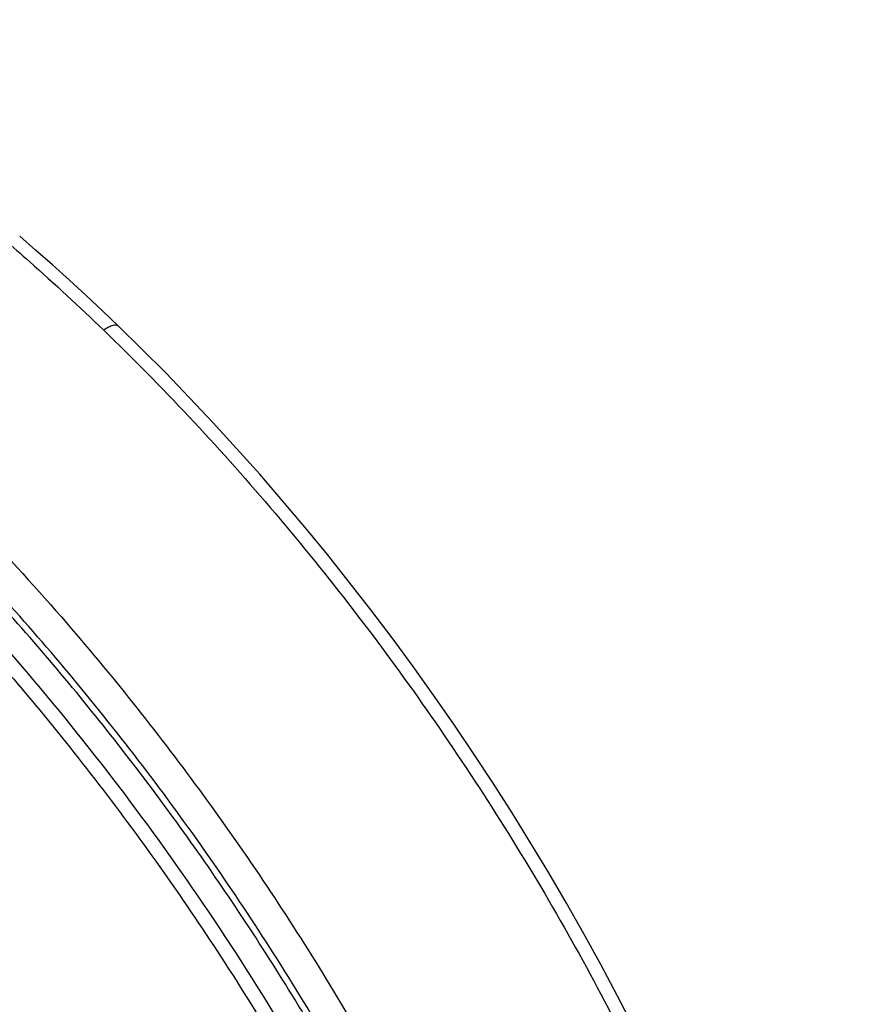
# Model space of a CAD drawing. Header units: millimetres. Extents: x 18 to 699, y 6 to 689.
# Tile 18 of 53: x 244 to 274, y 276 to 312. Entities that reach past the tile are written whole.
import ezdxf

# ---------------------------------------------------------------- set-up
doc = ezdxf.new("R2010")
doc.units = ezdxf.units.MM
doc.header["$LTSCALE"] = 46.255
doc.layers.get('0').update_dxf_attribs({"linetype": 'CONTINUOUS'})

msp = doc.modelspace()

# ---------------------------------------------------------------- linework, layer by layer
at = {"color": 7, "linetype": 'CONTINUOUS'}
for points in [[(247.76, 300.969), (247.195, 301.508), (246.593, 302.072), (245.987, 302.628), (245.379, 303.176), (244.768, 303.715), (244.193, 304.212)], [(266.355, 275.669), (265.779, 276.787), (265.187, 277.901), (264.578, 279.01), (263.953, 280.113), (263.312, 281.21), (262.655, 282.301), (261.983, 283.384), (261.296, 284.46), (260.595, 285.527), (259.879, 286.585), (259.15, 287.634), (258.407, 288.673), (257.651, 289.701), (256.883, 290.717), (256.103, 291.722), (255.311, 292.714), (254.507, 293.694), (253.692, 294.66), (252.867, 295.612), (252.032, 296.55), (251.187, 297.474), (250.333, 298.381), (249.471, 299.273), (248.6, 300.148), (247.759, 300.969)]]:
    msp.add_lwpolyline(points, dxfattribs=at)
msp.add_open_spline([(266.301, 240.981), (266.224, 243.18), (265.752, 247.725), (264.229, 254.616), (261.902, 261.69), (258.818, 268.797), (255.045, 275.789), (250.661, 282.518), (245.761, 288.842), (240.447, 294.625), (234.832, 299.746), (229.033, 304.096), (223.168, 307.584), (217.356, 310.136), (212.547, 311.461), (208.851, 311.965), (206.226, 312.071), (203.703, 311.911), (201.297, 311.482), (199.022, 310.786), (197.594, 310.141), (196.911, 309.777)], degree=3, knots=[0, 0, 0, 0, 0.06017, 0.124586, 0.192628, 0.263472, 0.336155, 0.409633, 0.482822, 0.554654, 0.62412, 0.690326, 0.752547, 0.810296, 0.863404, 0.8883, 0.912168, 0.935114, 0.957282, 0.978844, 1, 1, 1, 1], dxfattribs=at)
at = {"color": 9, "linetype": 'CONTINUOUS'}
for points, knots in [([(217.899, 310.796), (219.097, 310.378), (221.516, 309.408), (225.097, 307.625), (228.695, 305.49), (232.282, 303.022), (235.828, 300.239), (240.514, 296.095), (243.804, 292.653), (245.896, 290.231)], [0, 0, 0, 0, 0.108426, 0.222361, 0.341562, 0.465654, 0.594156, 0.726501, 1, 1, 1, 1]), ([(264.973, 229.573), (265.407, 231.133), (266.037, 234.459), (266.289, 239.718), (265.885, 245.357), (264.834, 251.283), (263.154, 257.403), (260.873, 263.618), (258.026, 269.828), (254.66, 275.933), (250.831, 281.831), (246.601, 287.429), (242.037, 292.633), (237.216, 297.36), (232.215, 301.532), (227.114, 305.083), (221.996, 307.955), (218.503, 309.437), (216.777, 310.039)], [0, 0, 0, 0, 0.048325, 0.100573, 0.156765, 0.216683, 0.279925, 0.345944, 0.41409, 0.483635, 0.553807, 0.623813, 0.692865, 0.760205, 0.825136, 0.887046, 0.945444, 1, 1, 1, 1]), ([(218.069, 308.744), (219.443, 308.187), (222.21, 306.902), (226.279, 304.573), (230.338, 301.814), (234.345, 298.652), (238.261, 295.12), (242.045, 291.255), (245.657, 287.097), (249.06, 282.687), (252.219, 278.073), (255.103, 273.301), (257.68, 268.421), (259.924, 263.483), (261.813, 258.538), (263.326, 253.636), (264.448, 248.829), (264.94, 245.643), (265.112, 244.079)], [0, 0, 0, 0, 0.053463, 0.109818, 0.168851, 0.230276, 0.293741, 0.35885, 0.425168, 0.492234, 0.559574, 0.626706, 0.693153, 0.758452, 0.822166, 0.88389, 0.943267, 1, 1, 1, 1]), ([(243.639, 304.089), (243.944, 303.828), (245.165, 302.765), (246.353, 301.665), (247.23, 300.821)], [0, 0, 0, 0, 0.247517, 1, 1, 1, 1]), ([(247.759, 300.969), (247.712, 301.015), (247.595, 301.001), (247.485, 300.961), (247.371, 300.909), (247.287, 300.858), (247.229, 300.82)], [0, 0, 0, 0, 0.349082, 0.483704, 0.637837, 1, 1, 1, 1]), ([(247.23, 300.821), (249.337, 298.788), (253.388, 294.458), (258.858, 287.397), (263.682, 279.845), (267.729, 272.004), (270.891, 264.084), (272.752, 257.48), (273.706, 252.339), (274.143, 248.662), (274.313, 245.122), (274.244, 242.813), (274.162, 241.69)], [0, 0, 0, 0, 0.131478, 0.265882, 0.400712, 0.533441, 0.661655, 0.783193, 0.84092, 0.896369, 0.949419, 1, 1, 1, 1]), ([(242.364, 290.049), (244.109, 288.11), (247.453, 284.063), (251.959, 277.61), (255.914, 270.847), (258.16, 266.158), (259.167, 263.793)], [0, 0, 0, 0, 0.250009, 0.502417, 0.753604, 1, 1, 1, 1]), ([(245.896, 290.231), (247.626, 288.227), (250.929, 284.06), (255.351, 277.444), (259.191, 270.549), (262.366, 263.52), (264.812, 256.502), (266.222, 250.693), (266.926, 246.179), (267.187, 243.454), (267.287, 241.33), (267.31, 239.781), (267.278, 238.265), (267.22, 237.265), (267.183, 236.772)], [0, 0, 0, 0, 0.134892, 0.270591, 0.40513, 0.536589, 0.663181, 0.78334, 0.840627, 0.895876, 0.922712, 0.949006, 0.974771, 1, 1, 1, 1])]:
    msp.add_open_spline(points, degree=3, knots=knots, dxfattribs=at)

doc.saveas('drawing.dxf')
